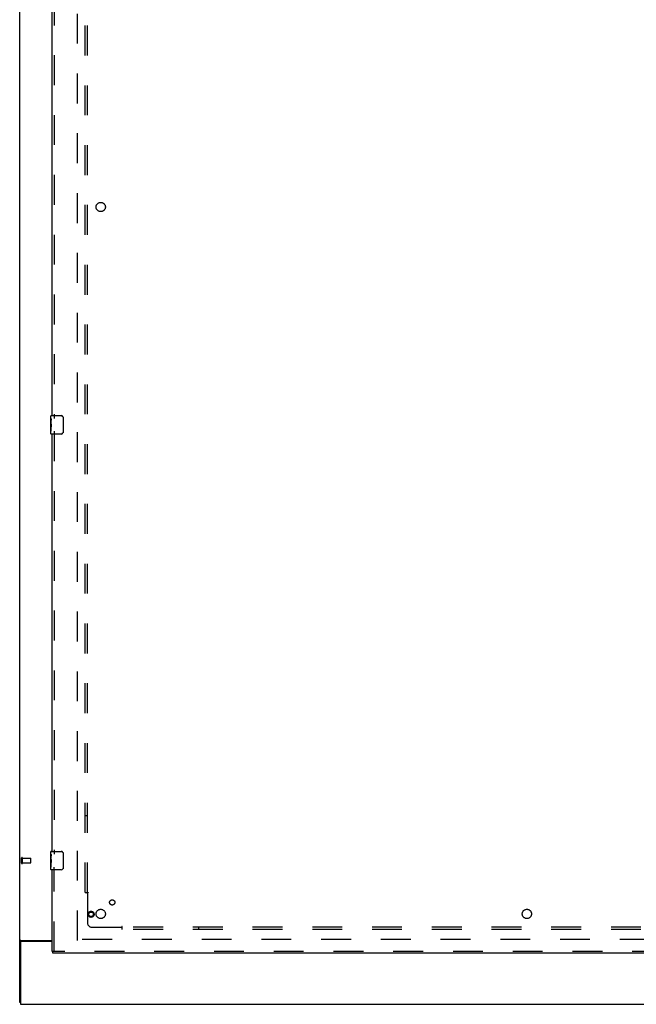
# Model space of a CAD drawing. Header units: inches. Extents: x 0 to 293, y 0 to 190.
# Tile 3 of 65: x 63 to 96, y 54 to 107. Entities that reach past the tile are written whole.
import ezdxf

# ---------------------------------------------------------------- set-up
doc = ezdxf.new("R2010")
doc.units = ezdxf.units.IN
doc.header["$LTSCALE"] = 16.12069
doc.header["$MEASUREMENT"] = 0
doc.linetypes.add('HIDDEN', pattern=[0.2, 0.1, -0.1])
doc.layers.get('0').update_dxf_attribs({"linetype": 'CONTINUOUS'})
for name, color, linetype in [('DEFAULT_2', 8, 'HIDDEN'), ('LEFTHAND_DOOR_ASSEMBLY', 7, 'CONTINUOUS'), ('SUBPANEL', 7, 'CONTINUOUS')]:
    doc.layers.add(name, color=color, linetype=linetype)

msp = doc.modelspace()

# ---------------------------------------------------------------- linework, layer by layer
at = {"color": 3, "linetype": 'Continuous'}
for p, q in [((62.806, 53.866), (62.806, 139.658)), ((62.858, 57.098), (62.858, 53.762)), ((62.876, 57.21), (64.556, 57.21)), ((64.556, 57.158), (62.918, 57.158)), ((62.858, 53.762), (140.504, 53.762))]:
    msp.add_line(p, q, dxfattribs=at)
at = {"color": 7, "linetype": 'Continuous'}
msp.add_line((62.858, 53.866), (62.806, 53.866), dxfattribs=at)
at = {"color": 3, "linetype": 'Continuous'}
for points in [[(62.842, 57.195), (62.838, 57.194), (62.834, 57.193), (62.83, 57.191), (62.827, 57.19), (62.824, 57.189), (62.821, 57.187), (62.818, 57.186), (62.816, 57.184), (62.813, 57.182), (62.811, 57.181), (62.81, 57.179), (62.809, 57.177), (62.808, 57.175), (62.807, 57.173), (62.806, 57.171), (62.806, 57.169)], [(62.876, 57.21), (62.874, 57.208), (62.872, 57.207), (62.869, 57.205), (62.865, 57.204), (62.862, 57.202), (62.858, 57.201), (62.854, 57.199), (62.85, 57.198), (62.842, 57.195)]]:
    msp.add_lwpolyline(points, dxfattribs=at)
msp.add_arc((62.918, 57.098), 0.06, 90, 180, dxfattribs=at)
at = {"layer": 'DEFAULT_2', "color": 8, "linetype": 'HIDDEN'}
for p, q in [((65.931, 57.21), (65.931, 136.314)), ((62.91, 61.37), (62.91, 61.654)), ((62.953, 61.37), (62.953, 61.654)), ((62.953, 61.636), (63.4, 61.636)), ((63.41, 61.398), (63.41, 61.626)), ((62.953, 61.388), (63.4, 61.388)), ((100.035, 57.262), (65.945, 57.262))]:
    msp.add_line(p, q, dxfattribs=at)
for centre, radius, start, end in [((62.932, 61.654), 0.0215, 360, 180), ((63.4, 61.626), 0.01, 360, 90), ((62.932, 61.37), 0.0215, 180, 0), ((63.4, 61.398), 0.01, 270, 0)]:
    msp.add_arc(centre, radius, start, end, dxfattribs=at)
at = {"layer": 'LEFTHAND_DOOR_ASSEMBLY', "color": 3, "linetype": 'Continuous'}
for p, q in [((64.556, 85.512), (64.556, 108.012)), ((64.556, 62.012), (64.556, 84.512)), ((64.556, 56.616), (64.556, 61.012)), ((100.702, 56.512), (64.598, 56.512))]:
    msp.add_line(p, q, dxfattribs=at)
at = {"layer": 'LEFTHAND_DOOR_ASSEMBLY', "color": 8, "linetype": 'HIDDEN'}
for p, q in [((64.66, 108.167), (64.66, 85.357)), ((64.66, 84.667), (64.66, 61.857)), ((64.66, 56.616), (64.66, 61.167)), ((100.702, 56.616), (64.598, 56.616))]:
    msp.add_line(p, q, dxfattribs=at)
at = {"layer": 'LEFTHAND_DOOR_ASSEMBLY', "color": 7, "linetype": 'Continuous'}
for p, q in [((64.496, 85.351), (64.496, 85.497)), ((64.511, 85.512), (65.051, 85.512)), ((64.496, 85.094), (64.496, 85.351)), ((64.502, 85.295), (64.496, 85.295)), ((64.496, 85.127), (64.503, 85.127)), ((64.496, 84.527), (64.496, 85.091)), ((64.498, 85.064), (64.496, 85.064)), ((64.503, 85.127), (64.503, 85.264)), ((65.151, 85.412), (65.151, 84.612)), ((64.496, 84.933), (64.502, 84.933)), ((64.496, 84.897), (64.503, 84.897)), ((64.496, 84.834), (64.503, 84.834)), ((64.496, 84.666), (64.503, 84.666)), ((64.503, 84.666), (64.503, 84.897)), ((65.051, 84.512), (64.511, 84.512)), ((64.496, 61.851), (64.496, 61.997)), ((64.496, 61.594), (64.496, 61.851)), ((64.502, 61.795), (64.496, 61.795)), ((64.496, 61.627), (64.503, 61.627)), ((64.503, 61.627), (64.503, 61.764)), ((64.511, 62.012), (65.051, 62.012)), ((65.151, 61.912), (65.151, 61.112)), ((64.496, 61.027), (64.496, 61.591)), ((64.498, 61.564), (64.496, 61.564)), ((64.496, 61.433), (64.502, 61.433)), ((64.496, 61.397), (64.503, 61.397)), ((64.496, 61.334), (64.503, 61.334)), ((64.496, 61.166), (64.503, 61.166)), ((64.503, 61.166), (64.503, 61.397)), ((65.051, 61.012), (64.511, 61.012)), ((64.556, 56.616), (64.598, 56.616)), ((64.598, 56.512), (64.598, 56.616))]:
    msp.add_line(p, q, dxfattribs=at)
for points in [[(64.496, 85.351), (64.496, 85.348), (64.497, 85.343), (64.497, 85.338), (64.499, 85.324)], [(64.496, 85.094), (64.496, 85.085), (64.497, 85.076), (64.498, 85.066)], [(64.498, 85.066), (64.501, 85.033), (64.501, 85.021), (64.502, 85.008), (64.503, 84.996), (64.503, 84.983), (64.503, 84.97), (64.503, 84.957), (64.503, 84.944), (64.502, 84.932), (64.501, 84.92), (64.501, 84.908)], [(64.499, 85.324), (64.5, 85.317), (64.501, 85.309), (64.502, 85.3)], [(64.502, 85.3), (64.502, 85.291), (64.503, 85.282), (64.503, 85.273), (64.503, 85.264)], [(65.145, 85.448), (65.147, 85.443), (65.148, 85.437), (65.149, 85.431), (65.15, 85.425), (65.151, 85.418), (65.151, 85.412)], [(65.151, 84.612), (65.151, 84.606), (65.15, 84.6), (65.149, 84.593), (65.148, 84.587), (65.147, 84.582), (65.145, 84.576)], [(64.496, 61.851), (64.496, 61.848), (64.497, 61.843), (64.497, 61.838), (64.499, 61.824)], [(64.499, 61.824), (64.5, 61.817), (64.501, 61.809), (64.502, 61.8)], [(64.502, 61.8), (64.502, 61.791), (64.503, 61.782), (64.503, 61.773), (64.503, 61.764)], [(65.145, 61.948), (65.147, 61.943), (65.148, 61.937), (65.149, 61.931), (65.15, 61.925), (65.151, 61.918), (65.151, 61.912)], [(64.496, 61.594), (64.496, 61.585), (64.497, 61.576), (64.498, 61.566)], [(64.498, 61.566), (64.501, 61.533), (64.501, 61.521), (64.502, 61.508), (64.503, 61.496), (64.503, 61.483), (64.503, 61.47), (64.503, 61.457), (64.503, 61.444), (64.502, 61.432), (64.501, 61.42), (64.501, 61.408)], [(65.151, 61.112), (65.151, 61.106), (65.15, 61.1), (65.149, 61.093), (65.148, 61.087), (65.147, 61.082), (65.145, 61.076)]]:
    msp.add_lwpolyline(points, dxfattribs=at)
at = {"layer": 'LEFTHAND_DOOR_ASSEMBLY', "color": 8, "linetype": 'HIDDEN'}
for radius in [0.164, 0.124]:
    msp.add_circle((66.66, 58.616), radius, dxfattribs=at)
at = {"layer": 'LEFTHAND_DOOR_ASSEMBLY', "color": 7, "linetype": 'Continuous'}
for centre, radius, start, end in [((64.511, 85.497), 0.015, 90, 180), ((65.051, 85.412), 0.1, 21.1999, 90), ((64.511, 84.527), 0.015, 180, 270), ((65.051, 84.612), 0.1, 270, 338.7946), ((64.511, 61.997), 0.015, 90, 180), ((65.051, 61.912), 0.1, 21.1999, 90), ((65.051, 61.112), 0.1, 270, 338.7946), ((64.511, 61.027), 0.015, 180, 270)]:
    msp.add_arc(centre, radius, start, end, dxfattribs=at)
for centre, start_param, end_param in [((64.759, 84.928), 3.141593, 3.321581), ((64.759, 61.428), -3.141593, -2.961605)]:
    msp.add_ellipse(centre, major_axis=(0.263, 0), ratio=0.432808, start_param=start_param, end_param=end_param, dxfattribs=at)
at = {"layer": 'SUBPANEL', "color": 8, "linetype": 'HIDDEN'}
for p, q in [((66.338, 59.793), (66.338, 133.731)), ((66.463, 59.793), (66.463, 133.731)), ((66.463, 63.918), (66.338, 63.918)), ((66.338, 59.793), (66.424, 59.793)), ((66.424, 59.793), (66.503, 59.793)), ((66.444, 59.776), (66.451, 59.769)), ((66.463, 59.758), (66.463, 58.168)), ((66.713, 57.918), (68.302, 57.918)), ((68.338, 57.88), (68.338, 57.959)), ((135.025, 57.918), (68.338, 57.918)), ((72.463, 57.918), (72.463, 57.793)), ((68.338, 57.793), (68.338, 57.88)), ((135.025, 57.793), (68.338, 57.793))]:
    msp.add_line(p, q, dxfattribs=at)
for points in [[(66.424, 59.793), (66.426, 59.791), (66.429, 59.79), (66.431, 59.788), (66.433, 59.786), (66.435, 59.785), (66.437, 59.783), (66.439, 59.781), (66.441, 59.78), (66.442, 59.778), (66.444, 59.776)], [(66.451, 59.769), (66.453, 59.767), (66.455, 59.765), (66.457, 59.763), (66.459, 59.761), (66.461, 59.759), (66.463, 59.758)], [(66.476, 59.768), (66.474, 59.766), (66.471, 59.764), (66.469, 59.763), (66.466, 59.761), (66.464, 59.759), (66.463, 59.758)], [(66.503, 59.793), (66.503, 59.791), (66.502, 59.789), (66.501, 59.788), (66.5, 59.786), (66.499, 59.784), (66.497, 59.783), (66.496, 59.781), (66.494, 59.779), (66.492, 59.778), (66.49, 59.776), (66.488, 59.775), (66.486, 59.773), (66.484, 59.772), (66.481, 59.77), (66.476, 59.768)], [(68.315, 57.937), (68.312, 57.932), (68.31, 57.929), (68.309, 57.927), (68.307, 57.924), (68.305, 57.922), (68.304, 57.92), (68.302, 57.918)], [(68.315, 57.905), (68.313, 57.907), (68.311, 57.909), (68.309, 57.911), (68.307, 57.913), (68.305, 57.915), (68.304, 57.917), (68.302, 57.918)], [(68.338, 57.959), (68.336, 57.958), (68.334, 57.958), (68.332, 57.957), (68.33, 57.956), (68.328, 57.954), (68.327, 57.953), (68.325, 57.951), (68.323, 57.95), (68.322, 57.948), (68.321, 57.946), (68.319, 57.944), (68.318, 57.942), (68.316, 57.939), (68.315, 57.937)], [(68.338, 57.88), (68.336, 57.882), (68.334, 57.885), (68.332, 57.887), (68.331, 57.889), (68.329, 57.891), (68.327, 57.893), (68.325, 57.895), (68.324, 57.896), (68.322, 57.898), (68.321, 57.9), (68.315, 57.905)]]:
    msp.add_lwpolyline(points, dxfattribs=at)
for centre, radius in [((67.181, 96.762), 0.25), ((67.8, 59.256), 0.141), ((67.181, 58.637), 0.25), ((90.181, 58.637), 0.25)]:
    msp.add_circle(centre, radius, dxfattribs=at)
msp.add_arc((66.713, 58.168), 0.25, 180, 270, dxfattribs=at)

doc.saveas('drawing.dxf')
